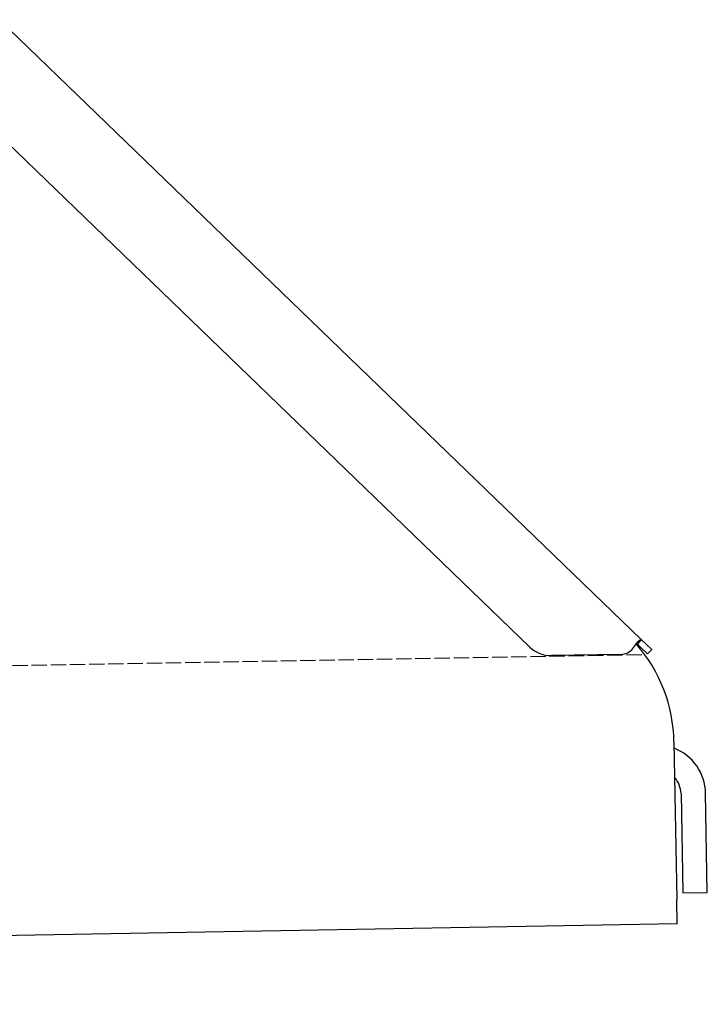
# Model space of a CAD drawing. Extents: x 562 to 7231, y 5767 to 12226.
# Tile 74 of 83: x 6027 to 6251, y 9885 to 10205. Entities that reach past the tile are written whole.
import ezdxf

# ---------------------------------------------------------------- set-up
doc = ezdxf.new("R2010")
doc.units = 0
doc.linetypes.add('GEN3', pattern=[6.25, 5, -1.25])
doc.layers.get('0').update_dxf_attribs({"linetype": 'CONTINUOUS'})
doc.layers.add('3', color=6, linetype='GEN3')

msp = doc.modelspace()

# ---------------------------------------------------------------- linework, layer by layer
for p, q in [((6020.262, 10205.344), (6229.471, 10003.313)), ((6193.048, 10000.951), (6019.173, 10168.861)), ((6229.471, 10003.313), (6228.456, 10002.262)), ((6229.471, 10003.313), (6230.969, 10001.866)), ((6228.456, 10002.262), (6228.082, 10001.874)), ((6229.58, 10000.427), (6228.082, 10001.874)), ((6231.378, 9998.691), (6229.58, 10000.427)), ((6230.969, 10001.866), (6232.767, 10000.13)), ((6231.378, 9998.691), (6232.767, 10000.13)), ((6222.719, 9998.54), (6200.17, 9998.146)), ((6240.007, 9969.999), (6240.902, 9918.718)), ((6242.301, 9953.183), (6242.866, 9920.812)), ((6250.865, 9920.952), (6250.3, 9953.322)), ((6242.866, 9920.812), (6250.865, 9920.952)), ((6241.042, 9910.719), (6240.902, 9918.718)), ((6241.042, 9910.719), (4741.27, 9884.54))]:
    msp.add_line(p, q)
for points in [[(6227.27, 10001.4, 0), (6227.28, 10001.4, 0), (6227.29, 10001.4, 0), (6227.3, 10001.4, 0), (6227.3, 10001.4, 0), (6227.31, 10001.4, 0), (6227.32, 10001.5, 0), (6227.33, 10001.5, 0), (6227.33, 10001.5, 0), (6227.34, 10001.5, 0), (6227.35, 10001.5, 0), (6227.36, 10001.5, 0), (6227.36, 10001.5, 0), (6227.37, 10001.5, 0), (6227.38, 10001.5, 0), (6227.39, 10001.6, 0), (6227.39, 10001.6, 0), (6227.4, 10001.6, 0), (6227.41, 10001.6, 0), (6227.42, 10001.6, 0), (6227.42, 10001.6, 0), (6227.43, 10001.6, 0), (6227.44, 10001.6, 0), (6227.45, 10001.6, 0), (6227.45, 10001.7, 0), (6227.46, 10001.7, 0), (6227.47, 10001.7, 0), (6227.47, 10001.7, 0), (6227.48, 10001.7, 0), (6227.49, 10001.7, 0), (6227.5, 10001.7, 0), (6227.5, 10001.7, 0), (6227.51, 10001.7, 0), (6227.52, 10001.7, 0), (6227.53, 10001.8, 0), (6227.53, 10001.8, 0), (6227.54, 10001.8, 0), (6227.55, 10001.8, 0), (6227.56, 10001.8, 0), (6227.56, 10001.8, 0), (6227.57, 10001.8, 0), (6227.58, 10001.8, 0), (6227.59, 10001.8, 0), (6227.59, 10001.8, 0), (6227.6, 10001.9, 0), (6227.61, 10001.9, 0), (6227.62, 10001.9, 0), (6227.62, 10001.9, 0), (6227.63, 10001.9, 0), (6227.64, 10001.9, 0), (6227.65, 10001.9, 0), (6227.65, 10001.9, 0), (6227.66, 10001.9, 0), (6227.67, 10001.9, 0), (6227.67, 10002, 0), (6227.68, 10002, 0), (6227.69, 10002, 0), (6227.7, 10002, 0), (6227.7, 10002, 0), (6227.71, 10002, 0), (6227.72, 10002, 0), (6227.73, 10002, 0), (6227.73, 10002, 0), (6227.74, 10002, 0), (6227.75, 10002.1, 0), (6227.76, 10002.1, 0), (6227.76, 10002.1, 0), (6227.77, 10002.1, 0), (6227.78, 10002.1, 0), (6227.79, 10002.1, 0), (6227.79, 10002.1, 0), (6227.8, 10002.1, 0), (6227.81, 10002.1, 0), (6227.81, 10002.1, 0), (6227.82, 10002.1, 0), (6227.83, 10002.2, 0), (6227.84, 10002.2, 0), (6227.84, 10002.2, 0), (6227.85, 10002.2, 0), (6227.86, 10002.2, 0), (6227.87, 10002.2, 0), (6227.87, 10002.2, 0), (6227.88, 10002.2, 0), (6227.89, 10002.2, 0), (6227.9, 10002.2, 0), (6227.9, 10002.2, 0), (6227.91, 10002.3, 0), (6227.92, 10002.3, 0), (6227.92, 10002.3, 0), (6227.93, 10002.3, 0), (6227.94, 10002.3, 0), (6227.95, 10002.3, 0), (6227.95, 10002.3, 0), (6227.96, 10002.3, 0), (6227.97, 10002.3, 0), (6227.97, 10002.3, 0), (6227.98, 10002.3, 0), (6227.99, 10002.3, 0), (6228, 10002.4, 0), (6228, 10002.4, 0), (6228.01, 10002.4, 0), (6228.02, 10002.4, 0), (6228.02, 10002.4, 0), (6228.03, 10002.4, 0), (6228.04, 10002.4, 0), (6228.05, 10002.4, 0), (6228.05, 10002.4, 0), (6228.06, 10002.4, 0), (6228.07, 10002.4, 0), (6228.07, 10002.4, 0), (6228.08, 10002.5, 0), (6228.09, 10002.5, 0), (6228.1, 10002.5, 0), (6228.1, 10002.5, 0), (6228.11, 10002.5, 0), (6228.12, 10002.5, 0), (6228.12, 10002.5, 0), (6228.13, 10002.5, 0), (6228.14, 10002.5, 0), (6228.15, 10002.5, 0), (6228.15, 10002.5, 0), (6228.16, 10002.5, 0), (6228.17, 10002.6, 0), (6228.17, 10002.6, 0), (6228.18, 10002.6, 0), (6228.19, 10002.6, 0), (6228.19, 10002.6, 0), (6228.2, 10002.6, 0), (6228.21, 10002.6, 0), (6228.21, 10002.6, 0), (6228.22, 10002.6, 0), (6228.23, 10002.6, 0), (6228.24, 10002.6, 0), (6228.24, 10002.6, 0), (6228.25, 10002.6, 0), (6228.26, 10002.7, 0), (6228.26, 10002.7, 0), (6228.27, 10002.7, 0), (6228.28, 10002.7, 0), (6228.28, 10002.7, 0), (6228.29, 10002.7, 0), (6228.3, 10002.7, 0), (6228.3, 10002.7, 0), (6228.31, 10002.7, 0), (6228.32, 10002.7, 0), (6228.32, 10002.7, 0), (6228.33, 10002.7, 0), (6228.34, 10002.7, 0), (6228.34, 10002.7, 0), (6228.35, 10002.8, 0), (6228.36, 10002.8, 0), (6228.36, 10002.8, 0), (6228.37, 10002.8, 0), (6228.38, 10002.8, 0), (6228.38, 10002.8, 0), (6228.39, 10002.8, 0), (6228.4, 10002.8, 0), (6228.4, 10002.8, 0), (6228.41, 10002.8, 0), (6228.42, 10002.8, 0), (6228.42, 10002.8, 0), (6228.43, 10002.8, 0), (6228.44, 10002.8, 0), (6228.44, 10002.8, 0), (6228.45, 10002.9, 0), (6228.46, 10002.9, 0), (6228.46, 10002.9, 0), (6228.47, 10002.9, 0), (6228.48, 10002.9, 0), (6228.48, 10002.9, 0), (6228.49, 10002.9, 0), (6228.5, 10002.9, 0), (6228.5, 10002.9, 0), (6228.51, 10002.9, 0), (6228.51, 10002.9, 0), (6228.52, 10002.9, 0), (6228.53, 10002.9, 0), (6228.53, 10002.9, 0), (6228.54, 10002.9, 0), (6228.55, 10002.9, 0), (6228.55, 10003, 0), (6228.56, 10003, 0), (6228.57, 10003, 0), (6228.57, 10003, 0), (6228.58, 10003, 0), (6228.58, 10003, 0), (6228.59, 10003, 0), (6228.6, 10003, 0), (6228.6, 10003, 0), (6228.61, 10003, 0), (6228.61, 10003, 0), (6228.62, 10003, 0), (6228.63, 10003, 0), (6228.63, 10003, 0), (6228.64, 10003, 0), (6228.65, 10003, 0), (6228.65, 10003, 0), (6228.66, 10003, 0), (6228.66, 10003.1, 0), (6228.67, 10003.1, 0), (6228.68, 10003.1, 0), (6228.68, 10003.1, 0), (6228.69, 10003.1, 0), (6228.69, 10003.1, 0), (6228.7, 10003.1, 0), (6228.71, 10003.1, 0), (6228.71, 10003.1, 0), (6228.72, 10003.1, 0), (6228.72, 10003.1, 0), (6228.73, 10003.1, 0), (6228.73, 10003.1, 0), (6228.74, 10003.1, 0), (6228.75, 10003.1, 0), (6228.75, 10003.1, 0), (6228.76, 10003.1, 0), (6228.76, 10003.1, 0), (6228.77, 10003.1, 0), (6228.77, 10003.1, 0), (6228.78, 10003.1, 0), (6228.79, 10003.2, 0), (6228.79, 10003.2, 0), (6228.8, 10003.2, 0), (6228.8, 10003.2, 0), (6228.81, 10003.2, 0), (6228.81, 10003.2, 0), (6228.82, 10003.2, 0), (6228.83, 10003.2, 0), (6228.83, 10003.2, 0), (6228.84, 10003.2, 0), (6228.84, 10003.2, 0), (6228.85, 10003.2, 0), (6228.85, 10003.2, 0), (6228.86, 10003.2, 0), (6228.86, 10003.2, 0), (6228.87, 10003.2, 0), (6228.87, 10003.2, 0), (6228.88, 10003.2, 0), (6228.89, 10003.2, 0), (6228.89, 10003.2, 0), (6228.9, 10003.2, 0), (6228.9, 10003.2, 0), (6228.91, 10003.2, 0), (6228.91, 10003.2, 0), (6228.92, 10003.2, 0), (6228.92, 10003.3, 0), (6228.93, 10003.3, 0), (6228.93, 10003.3, 0), (6228.94, 10003.3, 0), (6228.94, 10003.3, 0), (6228.95, 10003.3, 0), (6228.95, 10003.3, 0), (6228.96, 10003.3, 0), (6228.96, 10003.3, 0), (6228.97, 10003.3, 0), (6228.97, 10003.3, 0), (6228.98, 10003.3, 0), (6228.98, 10003.3, 0), (6228.99, 10003.3, 0), (6228.99, 10003.3, 0), (6229, 10003.3, 0), (6229, 10003.3, 0), (6229.01, 10003.3, 0), (6229.01, 10003.3, 0), (6229.02, 10003.3, 0), (6229.02, 10003.3, 0), (6229.03, 10003.3, 0), (6229.03, 10003.3, 0), (6229.04, 10003.3, 0), (6229.04, 10003.3, 0), (6229.05, 10003.3, 0), (6229.05, 10003.3, 0), (6229.06, 10003.3, 0), (6229.06, 10003.3, 0), (6229.07, 10003.3, 0), (6229.07, 10003.3, 0), (6229.08, 10003.3, 0), (6229.08, 10003.3, 0), (6229.09, 10003.3, 0), (6229.09, 10003.3, 0), (6229.1, 10003.3, 0), (6229.1, 10003.3, 0), (6229.1, 10003.3, 0), (6229.11, 10003.3, 0), (6229.11, 10003.4, 0), (6229.12, 10003.4, 0), (6229.12, 10003.4, 0), (6229.13, 10003.4, 0), (6229.13, 10003.4, 0), (6229.14, 10003.4, 0), (6229.14, 10003.4, 0), (6229.14, 10003.4, 0), (6229.15, 10003.4, 0), (6229.15, 10003.4, 0), (6229.16, 10003.4, 0), (6229.16, 10003.4, 0), (6229.17, 10003.4, 0), (6229.17, 10003.4, 0), (6229.18, 10003.4, 0), (6229.18, 10003.4, 0), (6229.18, 10003.4, 0), (6229.19, 10003.4, 0), (6229.19, 10003.4, 0), (6229.2, 10003.4, 0), (6229.2, 10003.4, 0), (6229.2, 10003.4, 0), (6229.21, 10003.4, 0), (6229.21, 10003.4, 0), (6229.22, 10003.4, 0), (6229.22, 10003.4, 0), (6229.23, 10003.4, 0), (6229.23, 10003.4, 0), (6229.23, 10003.4, 0), (6229.24, 10003.4, 0), (6229.24, 10003.4, 0), (6229.24, 10003.4, 0), (6229.25, 10003.4, 0), (6229.25, 10003.4, 0), (6229.26, 10003.4, 0), (6229.26, 10003.4, 0), (6229.26, 10003.4, 0), (6229.27, 10003.4, 0), (6229.27, 10003.4, 0), (6229.28, 10003.4, 0), (6229.28, 10003.4, 0), (6229.28, 10003.4, 0), (6229.29, 10003.4, 0), (6229.29, 10003.4, 0), (6229.29, 10003.4, 0), (6229.3, 10003.4, 0), (6229.3, 10003.4, 0), (6229.31, 10003.4, 0), (6229.31, 10003.4, 0), (6229.31, 10003.4, 0), (6229.32, 10003.4, 0), (6229.32, 10003.4, 0), (6229.32, 10003.4, 0), (6229.33, 10003.4, 0), (6229.33, 10003.4, 0), (6229.33, 10003.4, 0), (6229.34, 10003.4, 0), (6229.34, 10003.4, 0), (6229.34, 10003.4, 0), (6229.35, 10003.4, 0), (6229.35, 10003.4, 0), (6229.35, 10003.4, 0), (6229.36, 10003.4, 0), (6229.36, 10003.4, 0), (6229.36, 10003.4, 0), (6229.37, 10003.4, 0), (6229.37, 10003.4, 0), (6229.37, 10003.4, 0), (6229.38, 10003.4, 0), (6229.38, 10003.4, 0), (6229.38, 10003.4, 0), (6229.39, 10003.4, 0), (6229.39, 10003.4, 0), (6229.39, 10003.4, 0), (6229.4, 10003.4, 0), (6229.4, 10003.4, 0), (6229.4, 10003.4, 0), (6229.41, 10003.4, 0), (6229.41, 10003.4, 0), (6229.41, 10003.4, 0), (6229.41, 10003.4, 0), (6229.42, 10003.4, 0), (6229.42, 10003.4, 0), (6229.42, 10003.3, 0), (6229.43, 10003.3, 0), (6229.43, 10003.3, 0), (6229.43, 10003.3, 0), (6229.44, 10003.3, 0), (6229.44, 10003.3, 0), (6229.44, 10003.3, 0), (6229.44, 10003.3, 0), (6229.45, 10003.3, 0), (6229.45, 10003.3, 0), (6229.45, 10003.3, 0), (6229.45, 10003.3, 0), (6229.46, 10003.3, 0), (6229.46, 10003.3, 0), (6229.46, 10003.3, 0), (6229.47, 10003.3, 0), (6229.47, 10003.3, 0), (6229.47, 10003.3, 0)], [(6226.61, 10000.5, 0), (6226.62, 10000.5, 0), (6226.62, 10000.5, 0), (6226.62, 10000.5, 0), (6226.63, 10000.5, 0), (6226.63, 10000.5, 0), (6226.63, 10000.5, 0), (6226.64, 10000.5, 0), (6226.64, 10000.5, 0), (6226.65, 10000.6, 0), (6226.65, 10000.6, 0), (6226.65, 10000.6, 0), (6226.66, 10000.6, 0), (6226.66, 10000.6, 0), (6226.66, 10000.6, 0), (6226.67, 10000.6, 0), (6226.67, 10000.6, 0), (6226.68, 10000.6, 0), (6226.68, 10000.6, 0), (6226.68, 10000.6, 0), (6226.69, 10000.6, 0), (6226.69, 10000.6, 0), (6226.69, 10000.6, 0), (6226.7, 10000.6, 0), (6226.7, 10000.6, 0), (6226.7, 10000.6, 0), (6226.71, 10000.6, 0), (6226.71, 10000.6, 0), (6226.72, 10000.6, 0), (6226.72, 10000.6, 0), (6226.72, 10000.6, 0), (6226.73, 10000.7, 0), (6226.73, 10000.7, 0), (6226.73, 10000.7, 0), (6226.74, 10000.7, 0), (6226.74, 10000.7, 0), (6226.75, 10000.7, 0), (6226.75, 10000.7, 0), (6226.75, 10000.7, 0), (6226.76, 10000.7, 0), (6226.76, 10000.7, 0), (6226.76, 10000.7, 0), (6226.77, 10000.7, 0), (6226.77, 10000.7, 0), (6226.77, 10000.7, 0), (6226.78, 10000.7, 0), (6226.78, 10000.7, 0), (6226.79, 10000.7, 0), (6226.79, 10000.7, 0), (6226.79, 10000.7, 0), (6226.8, 10000.7, 0), (6226.8, 10000.7, 0), (6226.8, 10000.7, 0), (6226.81, 10000.8, 0), (6226.81, 10000.8, 0), (6226.81, 10000.8, 0), (6226.82, 10000.8, 0), (6226.82, 10000.8, 0), (6226.82, 10000.8, 0), (6226.83, 10000.8, 0), (6226.83, 10000.8, 0), (6226.84, 10000.8, 0), (6226.84, 10000.8, 0), (6226.84, 10000.8, 0), (6226.85, 10000.8, 0), (6226.85, 10000.8, 0), (6226.85, 10000.8, 0), (6226.86, 10000.8, 0), (6226.86, 10000.8, 0), (6226.86, 10000.8, 0), (6226.87, 10000.8, 0), (6226.87, 10000.8, 0), (6226.87, 10000.8, 0), (6226.88, 10000.8, 0), (6226.88, 10000.9, 0), (6226.89, 10000.9, 0), (6226.89, 10000.9, 0), (6226.89, 10000.9, 0), (6226.9, 10000.9, 0), (6226.9, 10000.9, 0), (6226.9, 10000.9, 0), (6226.91, 10000.9, 0), (6226.91, 10000.9, 0), (6226.91, 10000.9, 0), (6226.92, 10000.9, 0), (6226.92, 10000.9, 0), (6226.92, 10000.9, 0), (6226.93, 10000.9, 0), (6226.93, 10000.9, 0), (6226.93, 10000.9, 0), (6226.94, 10000.9, 0), (6226.94, 10000.9, 0), (6226.95, 10000.9, 0), (6226.95, 10000.9, 0), (6226.95, 10000.9, 0), (6226.96, 10000.9, 0), (6226.96, 10001, 0), (6226.96, 10001, 0), (6226.97, 10001, 0), (6226.97, 10001, 0), (6226.97, 10001, 0), (6226.98, 10001, 0), (6226.98, 10001, 0), (6226.98, 10001, 0), (6226.99, 10001, 0), (6226.99, 10001, 0), (6226.99, 10001, 0), (6227, 10001, 0), (6227, 10001, 0), (6227, 10001, 0), (6227.01, 10001, 0), (6227.01, 10001, 0), (6227.01, 10001, 0), (6227.02, 10001, 0), (6227.02, 10001, 0), (6227.02, 10001, 0), (6227.03, 10001, 0), (6227.03, 10001, 0), (6227.04, 10001.1, 0), (6227.04, 10001.1, 0), (6227.04, 10001.1, 0), (6227.05, 10001.1, 0), (6227.05, 10001.1, 0), (6227.05, 10001.1, 0), (6227.06, 10001.1, 0), (6227.06, 10001.1, 0), (6227.06, 10001.1, 0), (6227.07, 10001.1, 0), (6227.07, 10001.1, 0), (6227.07, 10001.1, 0), (6227.08, 10001.1, 0), (6227.08, 10001.1, 0), (6227.08, 10001.1, 0), (6227.09, 10001.1, 0), (6227.09, 10001.1, 0), (6227.09, 10001.1, 0), (6227.1, 10001.1, 0), (6227.1, 10001.1, 0), (6227.1, 10001.1, 0), (6227.11, 10001.2, 0), (6227.11, 10001.2, 0), (6227.11, 10001.2, 0), (6227.12, 10001.2, 0), (6227.12, 10001.2, 0), (6227.12, 10001.2, 0), (6227.13, 10001.2, 0), (6227.13, 10001.2, 0), (6227.13, 10001.2, 0), (6227.14, 10001.2, 0), (6227.14, 10001.2, 0), (6227.14, 10001.2, 0), (6227.15, 10001.2, 0), (6227.15, 10001.2, 0), (6227.15, 10001.2, 0), (6227.16, 10001.2, 0), (6227.16, 10001.2, 0), (6227.16, 10001.2, 0), (6227.17, 10001.2, 0), (6227.17, 10001.2, 0), (6227.17, 10001.2, 0), (6227.18, 10001.2, 0), (6227.18, 10001.3, 0), (6227.18, 10001.3, 0), (6227.19, 10001.3, 0), (6227.19, 10001.3, 0), (6227.19, 10001.3, 0), (6227.19, 10001.3, 0), (6227.2, 10001.3, 0), (6227.2, 10001.3, 0), (6227.2, 10001.3, 0), (6227.21, 10001.3, 0), (6227.21, 10001.3, 0), (6227.21, 10001.3, 0), (6227.22, 10001.3, 0), (6227.22, 10001.3, 0), (6227.22, 10001.3, 0), (6227.23, 10001.3, 0), (6227.23, 10001.3, 0), (6227.23, 10001.3, 0), (6227.24, 10001.3, 0), (6227.24, 10001.3, 0), (6227.24, 10001.3, 0), (6227.25, 10001.4, 0), (6227.25, 10001.4, 0), (6227.25, 10001.4, 0), (6227.26, 10001.4, 0), (6227.26, 10001.4, 0), (6227.26, 10001.4, 0), (6227.27, 10001.4, 0), (6227.27, 10001.4, 0), (6227.27, 10001.4, 0), (6227.27, 10001.4, 0)], [(6228.08, 10001.9, 0), (6228.08, 10001.9, 0), (6228.08, 10001.9, 0), (6228.08, 10001.9, 0), (6228.07, 10001.9, 0), (6228.07, 10001.9, 0), (6228.07, 10001.9, 0), (6228.07, 10001.9, 0), (6228.07, 10001.9, 0), (6228.06, 10001.9, 0), (6228.06, 10001.9, 0), (6228.06, 10001.9, 0), (6228.06, 10001.9, 0), (6228.06, 10001.9, 0), (6228.06, 10001.9, 0), (6228.05, 10001.9, 0), (6228.05, 10001.9, 0), (6228.05, 10001.9, 0), (6228.05, 10001.9, 0), (6228.05, 10001.9, 0), (6228.04, 10001.9, 0), (6228.04, 10001.9, 0), (6228.04, 10001.9, 0), (6228.04, 10001.9, 0), (6228.04, 10001.9, 0), (6228.03, 10001.9, 0), (6228.03, 10001.9, 0), (6228.03, 10001.9, 0), (6228.03, 10001.9, 0), (6228.03, 10001.9, 0), (6228.03, 10001.9, 0), (6228.02, 10001.9, 0), (6228.02, 10001.9, 0), (6228.02, 10001.9, 0), (6228.02, 10001.9, 0), (6228.02, 10001.9, 0), (6228.01, 10001.9, 0), (6228.01, 10001.9, 0), (6228.01, 10001.9, 0), (6228.01, 10001.9, 0), (6228.01, 10001.9, 0), (6228, 10001.9, 0), (6228, 10001.9, 0), (6228, 10001.9, 0), (6228, 10001.9, 0), (6228, 10001.9, 0), (6227.99, 10001.9, 0), (6227.99, 10001.9, 0), (6227.99, 10001.9, 0), (6227.99, 10001.9, 0), (6227.99, 10001.9, 0), (6227.98, 10001.9, 0), (6227.98, 10001.9, 0), (6227.98, 10002, 0), (6227.98, 10002, 0), (6227.98, 10002, 0), (6227.98, 10002, 0), (6227.97, 10002, 0), (6227.97, 10002, 0), (6227.97, 10002, 0), (6227.97, 10002, 0), (6227.97, 10002, 0), (6227.96, 10002, 0), (6227.96, 10002, 0), (6227.96, 10002, 0), (6227.96, 10002, 0), (6227.96, 10002, 0), (6227.95, 10002, 0), (6227.95, 10002, 0), (6227.95, 10002, 0), (6227.95, 10002, 0), (6227.95, 10002, 0), (6227.94, 10002, 0), (6227.94, 10002, 0), (6227.94, 10002, 0), (6227.94, 10002, 0), (6227.94, 10002, 0), (6227.93, 10002, 0), (6227.93, 10002, 0), (6227.93, 10002, 0), (6227.93, 10002, 0), (6227.92, 10002, 0), (6227.92, 10002, 0), (6227.92, 10002, 0), (6227.92, 10002, 0), (6227.92, 10002, 0), (6227.91, 10002, 0), (6227.91, 10002, 0), (6227.91, 10002, 0), (6227.91, 10002, 0), (6227.91, 10002, 0), (6227.9, 10002, 0), (6227.9, 10002, 0), (6227.9, 10002, 0), (6227.9, 10002, 0), (6227.9, 10002, 0), (6227.89, 10002, 0), (6227.89, 10002, 0), (6227.89, 10002, 0), (6227.89, 10002, 0), (6227.89, 10002, 0), (6227.88, 10002, 0), (6227.88, 10002, 0), (6227.88, 10002, 0), (6227.88, 10002, 0), (6227.88, 10002, 0), (6227.87, 10002, 0), (6227.87, 10002, 0), (6227.87, 10002, 0), (6227.87, 10002, 0), (6227.86, 10002, 0), (6227.86, 10002, 0), (6227.86, 10002, 0), (6227.86, 10002, 0), (6227.86, 10002, 0), (6227.85, 10002, 0), (6227.85, 10002, 0), (6227.85, 10002, 0), (6227.85, 10002, 0), (6227.85, 10002, 0), (6227.84, 10002, 0), (6227.84, 10002, 0), (6227.84, 10002, 0), (6227.84, 10002, 0), (6227.83, 10002, 0), (6227.83, 10002, 0), (6227.83, 10002, 0), (6227.83, 10002, 0), (6227.83, 10002, 0), (6227.82, 10002, 0), (6227.82, 10002, 0), (6227.82, 10002, 0), (6227.82, 10002, 0), (6227.81, 10002, 0), (6227.81, 10002, 0), (6227.81, 10002, 0), (6227.81, 10002, 0), (6227.81, 10002, 0), (6227.8, 10002, 0), (6227.8, 10002, 0), (6227.8, 10002, 0), (6227.8, 10002, 0), (6227.8, 10002, 0), (6227.79, 10002, 0), (6227.79, 10002, 0), (6227.79, 10002, 0), (6227.79, 10002, 0), (6227.78, 10002, 0), (6227.78, 10002, 0), (6227.78, 10002, 0), (6227.78, 10002, 0), (6227.78, 10002, 0), (6227.77, 10002, 0), (6227.77, 10002, 0), (6227.77, 10002, 0), (6227.77, 10002, 0), (6227.76, 10002, 0), (6227.76, 10002, 0), (6227.76, 10002, 0), (6227.76, 10002, 0), (6227.75, 10002, 0), (6227.75, 10002, 0), (6227.75, 10002, 0), (6227.75, 10002, 0), (6227.75, 10002, 0), (6227.74, 10002, 0), (6227.74, 10002, 0), (6227.74, 10002, 0), (6227.74, 10002, 0), (6227.73, 10002, 0), (6227.73, 10002, 0), (6227.73, 10002, 0), (6227.73, 10002, 0), (6227.73, 10002, 0), (6227.72, 10002, 0), (6227.72, 10002, 0), (6227.72, 10002, 0), (6227.72, 10002, 0), (6227.71, 10002, 0), (6227.71, 10002, 0), (6227.71, 10002, 0), (6227.71, 10002, 0), (6227.7, 10002, 0), (6227.7, 10002, 0), (6227.7, 10002, 0), (6227.7, 10002, 0), (6227.7, 10002, 0), (6227.69, 10002, 0), (6227.69, 10002, 0), (6227.69, 10002, 0), (6227.69, 10002, 0), (6227.68, 10002, 0)]]:
    msp.add_polyline3d(points)
for centre, radius, start, end in [((6199.995, 10008.145), 10, 226, 271), ((6222.632, 10003.539), 5, 271, 322.75653), ((6190.015, 9969.127), 50, 1, 41.06864), ((6234.302, 9953.043), 16, 1, 68.97569), ((6234.302, 9953.043), 8, 1, 42.40962)]:
    msp.add_arc(centre, radius, start, end)
at = {"layer": '3'}
msp.add_line((1175.278, 9910.296), (6230.452, 9998.534), dxfattribs=at)

doc.saveas('drawing.dxf')
